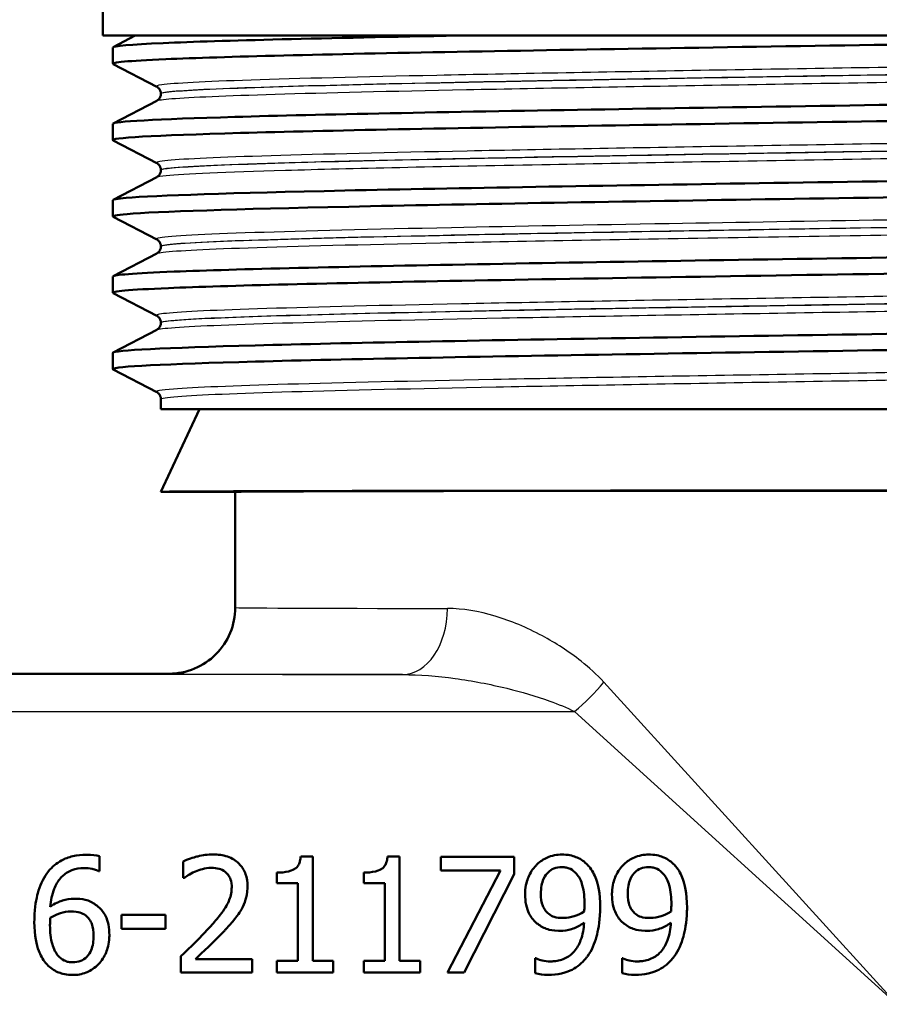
# Model space of a CAD drawing. Header units: millimetres. Extents: x 100 to 2000, y 93 to 2870.
# Tile 6 of 39: x 626 to 652, y 1473 to 1503. Entities that reach past the tile are written whole.
import ezdxf

# ---------------------------------------------------------------- set-up
doc = ezdxf.new("R2010")
doc.units = ezdxf.units.MM
doc.header["$LTSCALE"] = 10
doc.layers.add('Visible Edges(ISO)', color=7, linetype='Continuous', lineweight=50)
doc.layers.add('Visible Tangent Edges(ISO)', color=7, linetype='Continuous', lineweight=25)

msp = doc.modelspace()

# ---------------------------------------------------------------- linework, layer by layer
at = {"layer": 'Visible Edges(ISO)'}
for p, q in [((628.26, 1502.795), (628.26, 1505.898)), ((676.26, 1502.795), (628.26, 1502.795)), ((628.57, 1502.447), (629.239, 1502.795)), ((628.56, 1501.946), (628.56, 1502.436)), ((629.886, 1501.249), (628.57, 1501.935)), ((630.01, 1501.034), (630.01, 1501.039)), ((628.57, 1500.138), (629.886, 1500.823)), ((628.56, 1499.637), (628.56, 1500.127)), ((629.886, 1498.94), (628.57, 1499.626)), ((630.01, 1498.725), (630.01, 1498.73)), ((628.57, 1497.829), (629.886, 1498.514)), ((628.56, 1497.328), (628.56, 1497.818)), ((629.886, 1496.631), (628.57, 1497.317)), ((628.57, 1495.52), (629.886, 1496.205)), ((630.01, 1496.416), (630.01, 1496.421)), ((628.56, 1495.019), (628.56, 1495.509)), ((629.886, 1494.322), (628.57, 1495.008)), ((630.01, 1494.107), (630.01, 1494.112)), ((628.57, 1493.211), (629.886, 1493.896)), ((628.56, 1492.71), (628.56, 1493.2)), ((629.886, 1492.013), (628.57, 1492.699)), ((630.01, 1491.495), (630.01, 1491.803)), ((630.01, 1491.495), (674.51, 1491.495)), ((631.176, 1491.495), (630.01, 1488.995)), ((630.01, 1488.995), (632.26, 1488.995)), ((632.26, 1485.495), (632.26, 1488.995)), ((630.26, 1483.495), (622.796, 1483.495)), ((628.151, 1477.972), (628.151, 1477.521)), ((630.689, 1477.32), (630.689, 1477.819)), ((634.604, 1477.967), (634.24, 1477.967)), ((634.604, 1477.967), (634.604, 1474.813)), ((637.23, 1477.967), (636.867, 1477.967)), ((637.23, 1477.967), (637.23, 1474.813)), ((640.693, 1477.955), (638.472, 1477.955)), ((638.472, 1477.544), (638.472, 1477.955)), ((640.693, 1477.955), (640.693, 1477.431)), ((628.131, 1477.521), (628.151, 1477.521)), ((633.517, 1477.158), (633.517, 1477.479)), ((636.144, 1477.158), (636.144, 1477.479)), ((638.472, 1477.544), (640.279, 1477.544)), ((638.679, 1474.455), (640.279, 1477.544)), ((640.693, 1477.431), (639.178, 1474.455)), ((630.689, 1477.32), (630.715, 1477.32)), ((633.517, 1477.158), (634.153, 1477.158)), ((634.153, 1474.813), (634.153, 1477.158)), ((636.144, 1477.158), (636.779, 1477.158)), ((636.779, 1474.813), (636.779, 1477.158)), ((630.151, 1476.2), (628.826, 1476.2)), ((628.826, 1475.774), (628.826, 1476.2)), ((630.151, 1476.2), (630.151, 1475.774)), ((628.826, 1475.774), (630.151, 1475.774)), ((630.616, 1474.455), (630.616, 1474.952)), ((632.774, 1474.861), (631.055, 1474.861)), ((632.774, 1474.861), (632.774, 1474.455)), ((634.153, 1474.813), (633.517, 1474.813)), ((633.517, 1474.455), (633.517, 1474.813)), ((635.225, 1474.813), (634.604, 1474.813)), ((635.225, 1474.813), (635.225, 1474.455)), ((636.144, 1474.455), (636.144, 1474.813)), ((636.779, 1474.813), (636.144, 1474.813)), ((637.851, 1474.813), (637.23, 1474.813)), ((637.851, 1474.813), (637.851, 1474.455)), ((641.351, 1474.887), (641.328, 1474.887)), ((641.328, 1474.436), (641.328, 1474.887)), ((643.977, 1474.887), (643.955, 1474.887)), ((643.955, 1474.436), (643.955, 1474.887)), ((630.616, 1474.455), (632.774, 1474.455)), ((633.517, 1474.455), (635.225, 1474.455)), ((636.144, 1474.455), (637.851, 1474.455)), ((638.679, 1474.455), (639.178, 1474.455))]:
    msp.add_line(p, q, dxfattribs=at)
for major_axis, start_param, end_param in [((22.25, 0), 0.000814, 3.140779), ((20, 0), 0, 3.141593)]:
    msp.add_ellipse((652.26, 1488.995), major_axis=major_axis, ratio=0.001745, start_param=start_param, end_param=end_param, dxfattribs=at)
for points, knots in [([(628.577, 1501.935), (628.487, 1501.984), (629.02, 1502.032), (630.157, 1502.081), (631.886, 1502.156), (635.005, 1502.23), (638.971, 1502.304), (642.925, 1502.378), (647.703, 1502.452), (652.477, 1502.526), (657.255, 1502.6), (662.008, 1502.674), (665.913, 1502.748), (666.734, 1502.764), (667.518, 1502.78), (668.26, 1502.795)], [31.795909, 31.795909, 31.795909, 31.795909, 32.194948, 32.194948, 32.194948, 32.80125, 32.80125, 32.80125, 33.405662, 33.405662, 33.405662, 34.010412, 34.010412, 34.010412, 34.137582, 34.137582, 34.137582, 34.137582]), ([(628.568, 1502.436), (628.57, 1502.48), (629.079, 1502.524), (630.085, 1502.569), (631.805, 1502.644), (634.97, 1502.72), (639.01, 1502.795)], [31.8256868, 31.8256868, 31.8256868, 31.8256868, 32.1863989, 32.1863989, 32.1863989, 32.8032403, 32.8032403, 32.8032403, 32.8032403]), ([(628.56, 1500.127), (628.565, 1500.196), (629.854, 1500.265), (632.245, 1500.335), (634.806, 1500.409), (638.62, 1500.483), (643.024, 1500.557), (647.425, 1500.631), (652.397, 1500.705), (657.076, 1500.779), (661.752, 1500.853), (666.115, 1500.928), (669.411, 1501.002), (672.738, 1501.076), (674.96, 1501.151), (675.688, 1501.226), (675.904, 1501.248), (675.988, 1501.27), (675.943, 1501.292)], [25.542502, 25.542502, 25.542502, 25.542502, 26.107636, 26.107636, 26.107636, 26.713012, 26.713012, 26.713012, 27.317929, 27.317929, 27.317929, 27.922431, 27.922431, 27.922431, 28.532532, 28.532532, 28.532532, 28.713872, 28.713872, 28.713872, 28.713872]), ([(630.01, 1501.039), (630.01, 1501.07), (630.003, 1501.101), (629.984, 1501.152), (629.972, 1501.171), (629.948, 1501.202), (629.937, 1501.213), (629.918, 1501.229), (629.91, 1501.235), (629.896, 1501.244), (629.891, 1501.247), (629.886, 1501.249)], [9.76372662, 9.76372662, 9.76372662, 9.76372662, 9.77775498, 9.77775498, 9.79178334, 9.79178334, 9.80581171, 9.80581171, 9.81984007, 9.81984007, 9.83386843, 9.83386843, 9.83386843, 9.83386843]), ([(630.01, 1501.034), (630.01, 1501.002), (630.003, 1500.971), (629.984, 1500.921), (629.971, 1500.901), (629.948, 1500.871), (629.937, 1500.86), (629.918, 1500.843), (629.91, 1500.838), (629.896, 1500.829), (629.891, 1500.826), (629.886, 1500.823)], [44.94669228, 44.94669228, 44.94669228, 44.94669228, 44.96069899, 44.96069899, 44.9747057, 44.9747057, 44.98871241, 44.98871241, 45.00271912, 45.00271912, 45.01672583, 45.01672583, 45.01672583, 45.01672583]), ([(628.57, 1499.626), (628.57, 1499.626), (628.57, 1499.626), (628.569, 1499.626), (628.433, 1499.701), (629.795, 1499.775), (632.418, 1499.849), (635.039, 1499.924), (638.906, 1499.998), (643.345, 1500.072), (647.781, 1500.146), (652.769, 1500.221), (657.44, 1500.295), (662.108, 1500.369), (666.439, 1500.443), (669.682, 1500.517), (672.922, 1500.591), (675.061, 1500.666), (675.728, 1500.74), (675.882, 1500.757), (675.958, 1500.774), (675.956, 1500.791)], [25.512724, 25.512724, 25.512724, 25.512724, 25.51401, 25.51401, 25.51401, 26.121147, 26.121147, 26.121147, 26.72768, 26.72768, 26.72768, 27.333656, 27.333656, 27.333656, 27.939119, 27.939119, 27.939119, 28.544115, 28.544115, 28.544115, 28.684094, 28.684094, 28.684094, 28.684094]), ([(628.566, 1497.818), (628.563, 1497.841), (628.694, 1497.863), (628.96, 1497.886), (629.836, 1497.96), (632.174, 1498.034), (635.569, 1498.108), (638.963, 1498.182), (643.398, 1498.256), (648.105, 1498.33), (652.81, 1498.405), (657.765, 1498.479), (662.111, 1498.553), (666.456, 1498.627), (670.173, 1498.701), (672.619, 1498.775), (674.913, 1498.844), (676.078, 1498.914), (675.949, 1498.983)], [19.259316, 19.259316, 19.259316, 19.259316, 19.443393, 19.443393, 19.443393, 20.048757, 20.048757, 20.048757, 20.653886, 20.653886, 20.653886, 21.258792, 21.258792, 21.258792, 21.863485, 21.863485, 21.863485, 22.430687, 22.430687, 22.430687, 22.430687]), ([(630.01, 1498.73), (630.01, 1498.761), (630.003, 1498.792), (629.984, 1498.843), (629.972, 1498.862), (629.948, 1498.893), (629.937, 1498.904), (629.918, 1498.92), (629.91, 1498.926), (629.896, 1498.935), (629.891, 1498.938), (629.886, 1498.94)], [23.81355978, 23.81355978, 23.81355978, 23.81355978, 23.8275554, 23.8275554, 23.84155102, 23.84155102, 23.85554664, 23.85554664, 23.86954226, 23.86954226, 23.88353788, 23.88353788, 23.88353788, 23.88353788]), ([(630.01, 1498.725), (630.01, 1498.693), (630.003, 1498.662), (629.984, 1498.612), (629.971, 1498.592), (629.948, 1498.562), (629.937, 1498.551), (629.918, 1498.534), (629.91, 1498.529), (629.896, 1498.52), (629.891, 1498.517), (629.886, 1498.514)], [30.89712674, 30.89712674, 30.89712674, 30.89712674, 30.91111198, 30.91111198, 30.92509722, 30.92509722, 30.93908247, 30.93908247, 30.95306771, 30.95306771, 30.96705295, 30.96705295, 30.96705295, 30.96705295]), ([(628.577, 1497.317), (628.523, 1497.344), (628.659, 1497.371), (628.99, 1497.398), (629.897, 1497.472), (632.269, 1497.546), (635.692, 1497.62), (639.113, 1497.695), (643.57, 1497.769), (648.287, 1497.843), (653.002, 1497.917), (657.956, 1497.991), (662.289, 1498.065), (666.621, 1498.14), (670.313, 1498.214), (672.724, 1498.288), (674.831, 1498.353), (675.952, 1498.417), (675.958, 1498.482)], [19.229539, 19.229539, 19.229539, 19.229539, 19.450094, 19.450094, 19.450094, 20.056011, 20.056011, 20.056011, 20.661669, 20.661669, 20.661669, 21.267079, 21.267079, 21.267079, 21.872253, 21.872253, 21.872253, 22.400909, 22.400909, 22.400909, 22.400909]), ([(628.568, 1495.509), (628.572, 1495.558), (629.194, 1495.607), (630.414, 1495.655), (632.278, 1495.73), (635.525, 1495.804), (639.586, 1495.879), (643.644, 1495.953), (648.498, 1496.028), (653.296, 1496.102), (658.092, 1496.177), (662.812, 1496.251), (666.629, 1496.326), (670.445, 1496.4), (673.342, 1496.474), (674.815, 1496.549), (675.644, 1496.591), (676.02, 1496.633), (675.941, 1496.674)], [12.976131, 12.976131, 12.976131, 12.976131, 13.374356, 13.374356, 13.374356, 13.982692, 13.982692, 13.982692, 14.590678, 14.590678, 14.590678, 15.198327, 15.198327, 15.198327, 15.80565, 15.80565, 15.80565, 16.147501, 16.147501, 16.147501, 16.147501]), ([(630.01, 1496.421), (630.01, 1496.452), (630.003, 1496.483), (629.984, 1496.534), (629.972, 1496.554), (629.948, 1496.584), (629.937, 1496.595), (629.918, 1496.611), (629.91, 1496.617), (629.896, 1496.626), (629.891, 1496.629), (629.886, 1496.631)], [37.86315404, 37.86315404, 37.86315404, 37.86315404, 37.87713611, 37.87713611, 37.89111817, 37.89111817, 37.90510023, 37.90510023, 37.9190823, 37.9190823, 37.93306436, 37.93306436, 37.93306436, 37.93306436]), ([(628.577, 1495.008), (628.485, 1495.058), (629.046, 1495.108), (630.238, 1495.158), (632.002, 1495.232), (635.142, 1495.306), (639.115, 1495.38), (643.26, 1495.457), (648.293, 1495.534), (653.27, 1495.612), (658.092, 1495.686), (662.838, 1495.761), (666.669, 1495.836), (670.483, 1495.91), (673.374, 1495.985), (674.836, 1496.059), (675.579, 1496.097), (675.951, 1496.135), (675.951, 1496.173)], [12.946353, 12.946353, 12.946353, 12.946353, 13.354679, 13.354679, 13.354679, 13.958998, 13.958998, 13.958998, 14.589579, 14.589579, 14.589579, 15.200454, 15.200454, 15.200454, 15.808506, 15.808506, 15.808506, 16.117724, 16.117724, 16.117724, 16.117724]), ([(630.01, 1496.416), (630.01, 1496.384), (630.003, 1496.353), (629.984, 1496.303), (629.972, 1496.283), (629.948, 1496.253), (629.937, 1496.242), (629.918, 1496.225), (629.91, 1496.22), (629.896, 1496.211), (629.891, 1496.208), (629.886, 1496.205)], [16.84760917, 16.84760917, 16.84760917, 16.84760917, 16.86159244, 16.86159244, 16.8755757, 16.8755757, 16.88955896, 16.88955896, 16.90354222, 16.90354222, 16.91752548, 16.91752548, 16.91752548, 16.91752548]), ([(628.56, 1493.2), (628.56, 1493.201), (628.56, 1493.202), (628.56, 1493.203), (628.594, 1493.277), (630.118, 1493.351), (632.866, 1493.425), (635.614, 1493.499), (639.574, 1493.573), (644.06, 1493.647), (648.544, 1493.721), (653.534, 1493.796), (658.163, 1493.87), (662.791, 1493.944), (667.038, 1494.018), (670.168, 1494.092), (673.298, 1494.166), (675.297, 1494.24), (675.818, 1494.314), (675.938, 1494.331), (675.98, 1494.348), (675.945, 1494.365)], [6.692946, 6.692946, 6.692946, 6.692946, 6.70007, 6.70007, 6.70007, 7.305313, 7.305313, 7.305313, 7.910441, 7.910441, 7.910441, 8.515455, 8.515455, 8.515455, 9.120358, 9.120358, 9.120358, 9.725154, 9.725154, 9.725154, 9.864316, 9.864316, 9.864316, 9.864316]), ([(630.01, 1494.112), (630.01, 1494.143), (630.003, 1494.174), (629.984, 1494.225), (629.971, 1494.245), (629.948, 1494.275), (629.937, 1494.286), (629.918, 1494.302), (629.91, 1494.308), (629.896, 1494.317), (629.891, 1494.32), (629.886, 1494.322)], [51.91266829, 51.91266829, 51.91266829, 51.91266829, 51.92665638, 51.92665638, 51.94064446, 51.94064446, 51.95463255, 51.95463255, 51.96862064, 51.96862064, 51.98260872, 51.98260872, 51.98260872, 51.98260872]), ([(630.01, 1494.107), (630.01, 1494.075), (630.003, 1494.044), (629.984, 1493.994), (629.972, 1493.974), (629.948, 1493.944), (629.937, 1493.933), (629.918, 1493.916), (629.91, 1493.911), (629.896, 1493.902), (629.891, 1493.899), (629.886, 1493.896)], [2.79797849, 2.79797849, 2.79797849, 2.79797849, 2.81197932, 2.81197932, 2.82598014, 2.82598014, 2.83998097, 2.83998097, 2.85398179, 2.85398179, 2.86798262, 2.86798262, 2.86798262, 2.86798262]), ([(628.571, 1492.699), (628.562, 1492.703), (628.558, 1492.708), (628.56, 1492.712), (628.596, 1492.786), (630.122, 1492.861), (632.874, 1492.935), (635.625, 1493.009), (639.589, 1493.083), (644.077, 1493.157), (648.565, 1493.231), (653.557, 1493.306), (658.187, 1493.38), (662.815, 1493.454), (667.062, 1493.528), (670.188, 1493.602), (673.314, 1493.676), (675.308, 1493.75), (675.822, 1493.824), (675.914, 1493.838), (675.958, 1493.851), (675.957, 1493.864)], [6.663168, 6.663168, 6.663168, 6.663168, 6.700342, 6.700342, 6.700342, 7.30585, 7.30585, 7.30585, 7.911236, 7.911236, 7.911236, 8.516503, 8.516503, 8.516503, 9.121654, 9.121654, 9.121654, 9.72669, 9.72669, 9.72669, 9.834538, 9.834538, 9.834538, 9.834538]), ([(630.01, 1491.803), (630.01, 1491.834), (630.003, 1491.865), (629.984, 1491.916), (629.971, 1491.936), (629.948, 1491.966), (629.937, 1491.977), (629.918, 1491.993), (629.91, 1491.999), (629.896, 1492.008), (629.891, 1492.011), (629.886, 1492.013)], [65.96226373, 65.96226373, 65.96226373, 65.96226373, 65.97627724, 65.97627724, 65.99029076, 65.99029076, 66.00430427, 66.00430427, 66.01831779, 66.01831779, 66.0323313, 66.0323313, 66.0323313, 66.0323313]), ([(630.26, 1483.495), (630.522, 1483.495), (630.783, 1483.547), (631.267, 1483.748), (631.489, 1483.896), (631.859, 1484.266), (632.007, 1484.488), (632.208, 1484.972), (632.26, 1485.233), (632.26, 1485.495)], [0, 0, 0, 0, 0.25, 0.25, 0.5, 0.5, 0.75, 0.75, 1, 1, 1, 1]), ([(627.754, 1478.021), (627.619, 1478.021), (627.485, 1478.008), (627.214, 1477.944), (627.102, 1477.896), (626.856, 1477.762), (626.724, 1477.654), (626.599, 1477.498), (626.583, 1477.477), (626.568, 1477.456)], [-0.121859, -0.121859, -0.121859, -0.121859, -0.0923358, -0.0923358, -0.0606307, -0.0606307, -0.0079483, -0.0079483, 0, 0, 0, 0]), ([(628.151, 1477.972), (628.051, 1478.006), (627.925, 1478.019), (627.772, 1478.021), (627.763, 1478.021), (627.754, 1478.021)], [-0.04587407, -0.04587407, -0.04587407, -0.04587407, -0.00276383, -0.00276383, 0, 0, 0, 0]), ([(631.586, 1478.029), (631.43, 1478.029), (631.275, 1478.006), (631.069, 1477.954), (630.876, 1477.904), (630.714, 1477.831), (630.701, 1477.825), (630.689, 1477.819)], [-0.1883725, -0.1883725, -0.1883725, -0.1883725, -0.0537403, -0.0537403, -0.0040254, -0.0040254, 0, 0, 0, 0]), ([(632.629, 1477.068), (632.629, 1477.193), (632.613, 1477.318), (632.534, 1477.541), (632.478, 1477.635), (632.35, 1477.777), (632.264, 1477.858), (631.995, 1477.985), (631.848, 1478.016), (631.662, 1478.028), (631.624, 1478.029), (631.586, 1478.029)], [-0.2377181, -0.2377181, -0.2377181, -0.2377181, -0.1656904, -0.1656904, -0.1012929, -0.1012929, -0.0559314, -0.0559314, -0.0114437, -0.0114437, 0, 0, 0, 0]), ([(642.137, 1478.026), (642.063, 1478.026), (641.99, 1478.019), (641.83, 1477.986), (641.755, 1477.959), (641.585, 1477.888), (641.48, 1477.821), (641.377, 1477.722), (641.365, 1477.71), (641.354, 1477.697)], [-0.07458994, -0.07458994, -0.07458994, -0.07458994, -0.06057183, -0.06057183, -0.04330167, -0.04330167, -0.00516684, -0.00516684, 0, 0, 0, 0]), ([(642.914, 1477.711), (642.824, 1477.807), (642.718, 1477.882), (642.508, 1477.975), (642.377, 1478.018), (642.175, 1478.026), (642.156, 1478.026), (642.137, 1478.026)], [-0.1354117, -0.1354117, -0.1354117, -0.1354117, -0.0606341, -0.0606341, -0.0057084, -0.0057084, 0, 0, 0, 0]), ([(644.763, 1478.026), (644.69, 1478.026), (644.617, 1478.019), (644.456, 1477.986), (644.381, 1477.959), (644.212, 1477.888), (644.106, 1477.821), (644.004, 1477.722), (643.992, 1477.71), (643.98, 1477.697)], [-0.07458994, -0.07458994, -0.07458994, -0.07458994, -0.06057183, -0.06057183, -0.04330167, -0.04330167, -0.00516684, -0.00516684, 0, 0, 0, 0]), ([(645.54, 1477.711), (645.45, 1477.807), (645.344, 1477.882), (645.134, 1477.975), (645.003, 1478.018), (644.801, 1478.026), (644.782, 1478.026), (644.763, 1478.026)], [-0.1354117, -0.1354117, -0.1354117, -0.1354117, -0.0606341, -0.0606341, -0.0057084, -0.0057084, 0, 0, 0, 0]), ([(634.24, 1477.967), (634.237, 1477.921), (634.23, 1477.874), (634.208, 1477.791), (634.194, 1477.753), (634.154, 1477.678), (634.128, 1477.644), (634.074, 1477.597), (634.033, 1477.566), (633.851, 1477.501), (633.726, 1477.485), (633.573, 1477.479), (633.545, 1477.479), (633.517, 1477.479)], [-0.2186096, -0.2186096, -0.2186096, -0.2186096, -0.1672954, -0.1672954, -0.1230376, -0.1230376, -0.0742428, -0.0742428, -0.0457669, -0.0457669, -0.0083915, -0.0083915, 0, 0, 0, 0]), ([(636.867, 1477.967), (636.863, 1477.921), (636.856, 1477.874), (636.834, 1477.791), (636.821, 1477.753), (636.781, 1477.678), (636.754, 1477.644), (636.701, 1477.597), (636.659, 1477.566), (636.477, 1477.501), (636.352, 1477.485), (636.2, 1477.479), (636.172, 1477.479), (636.144, 1477.479)], [-0.2186096, -0.2186096, -0.2186096, -0.2186096, -0.1672954, -0.1672954, -0.1230376, -0.1230376, -0.0742428, -0.0742428, -0.0457669, -0.0457669, -0.0083915, -0.0083915, 0, 0, 0, 0]), ([(643.294, 1476.415), (643.294, 1476.878), (643.224, 1477.132), (643.119, 1477.418), (643.05, 1477.55), (642.943, 1477.68), (642.929, 1477.696), (642.914, 1477.711)], [-0.09943076, -0.09943076, -0.09943076, -0.09943076, -0.05116781, -0.05116781, -0.00649365, -0.00649365, 0, 0, 0, 0]), ([(645.92, 1476.415), (645.92, 1476.878), (645.85, 1477.132), (645.745, 1477.418), (645.677, 1477.55), (645.569, 1477.68), (645.555, 1477.696), (645.54, 1477.711)], [-0.09943076, -0.09943076, -0.09943076, -0.09943076, -0.05116781, -0.05116781, -0.00649365, -0.00649365, 0, 0, 0, 0]), ([(626.568, 1477.456), (626.439, 1477.276), (626.35, 1477.075), (626.244, 1476.69), (626.195, 1476.444), (626.186, 1476.066), (626.185, 1476.029), (626.185, 1475.993)], [-0.2433538, -0.2433538, -0.2433538, -0.2433538, -0.1144129, -0.1144129, -0.0110884, -0.0110884, 0, 0, 0, 0]), ([(626.668, 1476.446), (626.684, 1476.629), (626.718, 1476.817), (626.832, 1477.105), (626.894, 1477.215), (627.036, 1477.377), (627.121, 1477.455), (627.348, 1477.57), (627.466, 1477.6), (627.623, 1477.614), (627.657, 1477.615), (627.691, 1477.615)], [-0.2261375, -0.2261375, -0.2261375, -0.2261375, -0.1438573, -0.1438573, -0.0868242, -0.0868242, -0.0473111, -0.0473111, -0.0102738, -0.0102738, 0, 0, 0, 0]), ([(627.691, 1477.615), (627.773, 1477.615), (627.853, 1477.607), (627.959, 1477.582), (628.047, 1477.561), (628.12, 1477.527), (628.126, 1477.524), (628.131, 1477.521)], [-0.09030072, -0.09030072, -0.09030072, -0.09030072, -0.02435862, -0.02435862, -0.00184309, -0.00184309, 0, 0, 0, 0]), ([(630.715, 1477.32), (630.757, 1477.35), (630.887, 1477.442), (631.039, 1477.506), (631.047, 1477.51), (631.055, 1477.513)], [-0.04971052, -0.04971052, -0.04971052, -0.04971052, -0.00258172, -0.00258172, 0, 0, 0, 0]), ([(631.055, 1477.513), (631.189, 1477.569), (631.35, 1477.618), (631.532, 1477.623), (631.542, 1477.624), (631.552, 1477.624)], [-0.05456859, -0.05456859, -0.05456859, -0.05456859, -0.00300597, -0.00300597, 0, 0, 0, 0]), ([(631.552, 1477.624), (631.626, 1477.624), (631.7, 1477.615), (631.828, 1477.577), (631.895, 1477.549), (631.967, 1477.493), (631.973, 1477.487), (631.98, 1477.482)], [-0.05893987, -0.05893987, -0.05893987, -0.05893987, -0.02753921, -0.02753921, -0.00263272, -0.00263272, 0, 0, 0, 0]), ([(631.98, 1477.482), (632.006, 1477.459), (632.029, 1477.434), (632.07, 1477.377), (632.088, 1477.346), (632.123, 1477.267), (632.148, 1477.192), (632.153, 1477.066), (632.153, 1477.054), (632.153, 1477.042)], [-0.08621641, -0.08621641, -0.08621641, -0.08621641, -0.06288829, -0.06288829, -0.03848556, -0.03848556, -0.00356937, -0.00356937, 0, 0, 0, 0]), ([(641.354, 1477.697), (641.255, 1477.592), (641.179, 1477.471), (641.085, 1477.245), (641.035, 1477.096), (641.025, 1476.861), (641.025, 1476.84), (641.025, 1476.818)], [-0.1632949, -0.1632949, -0.1632949, -0.1632949, -0.0714031, -0.0714031, -0.0065556, -0.0065556, 0, 0, 0, 0]), ([(641.501, 1476.838), (641.501, 1476.921), (641.507, 1477.005), (641.535, 1477.157), (641.554, 1477.226), (641.626, 1477.386), (641.678, 1477.447), (641.77, 1477.535), (641.828, 1477.574), (641.97, 1477.631), (642.051, 1477.643), (642.134, 1477.643)], [-0.08923958, -0.08923958, -0.08923958, -0.08923958, -0.07542981, -0.07542981, -0.06353858, -0.06353858, -0.04606333, -0.04606333, -0.02474481, -0.02474481, 0, 0, 0, 0]), ([(642.134, 1477.643), (642.18, 1477.643), (642.225, 1477.639), (642.304, 1477.622), (642.35, 1477.61), (642.463, 1477.554), (642.523, 1477.501), (642.574, 1477.445)], [-0.05785266, -0.05785266, -0.05785266, -0.05785266, -0.03806261, -0.03806261, -0.02296142, -0.02296142, 0, 0, 0, 0]), ([(642.574, 1477.445), (642.615, 1477.401), (642.649, 1477.351), (642.718, 1477.22), (642.742, 1477.142), (642.807, 1476.921), (642.82, 1476.706), (642.82, 1476.52)], [-0.07952788, -0.07952788, -0.07952788, -0.07952788, -0.07014576, -0.07014576, -0.05643444, -0.05643444, 0, 0, 0, 0]), ([(643.98, 1477.697), (643.881, 1477.592), (643.806, 1477.471), (643.711, 1477.245), (643.661, 1477.096), (643.652, 1476.861), (643.651, 1476.84), (643.651, 1476.818)], [-0.1632949, -0.1632949, -0.1632949, -0.1632949, -0.0714031, -0.0714031, -0.0065556, -0.0065556, 0, 0, 0, 0]), ([(644.128, 1476.838), (644.128, 1476.921), (644.134, 1477.005), (644.161, 1477.157), (644.181, 1477.226), (644.253, 1477.386), (644.304, 1477.447), (644.397, 1477.535), (644.455, 1477.574), (644.597, 1477.631), (644.678, 1477.643), (644.76, 1477.643)], [-0.08923958, -0.08923958, -0.08923958, -0.08923958, -0.07542981, -0.07542981, -0.06353858, -0.06353858, -0.04606333, -0.04606333, -0.02474481, -0.02474481, 0, 0, 0, 0]), ([(644.76, 1477.643), (644.806, 1477.643), (644.852, 1477.639), (644.931, 1477.622), (644.976, 1477.61), (645.089, 1477.554), (645.149, 1477.501), (645.2, 1477.445)], [-0.05785266, -0.05785266, -0.05785266, -0.05785266, -0.03806261, -0.03806261, -0.02296142, -0.02296142, 0, 0, 0, 0]), ([(645.2, 1477.445), (645.242, 1477.401), (645.276, 1477.351), (645.344, 1477.22), (645.369, 1477.142), (645.433, 1476.921), (645.447, 1476.706), (645.447, 1476.52)], [-0.07952788, -0.07952788, -0.07952788, -0.07952788, -0.07014576, -0.07014576, -0.05643444, -0.05643444, 0, 0, 0, 0]), ([(632.153, 1477.042), (632.153, 1476.909), (632.128, 1476.78), (632.038, 1476.544), (631.973, 1476.424), (631.756, 1476.133), (631.653, 1476.011), (631.524, 1475.864), (631.492, 1475.829), (631.461, 1475.794)], [-0.1961236, -0.1961236, -0.1961236, -0.1961236, -0.12344, -0.12344, -0.0590313, -0.0590313, -0.0140954, -0.0140954, 0, 0, 0, 0]), ([(632.448, 1476.367), (632.503, 1476.462), (632.544, 1476.562), (632.595, 1476.734), (632.624, 1476.849), (632.629, 1477.035), (632.629, 1477.051), (632.629, 1477.068)], [-0.136848, -0.136848, -0.136848, -0.136848, -0.0565604, -0.0565604, -0.0050353, -0.0050353, 0, 0, 0, 0]), ([(641.025, 1476.818), (641.025, 1476.714), (641.033, 1476.608), (641.076, 1476.396), (641.108, 1476.313), (641.195, 1476.137), (641.268, 1476.042), (641.375, 1475.948), (641.39, 1475.936), (641.405, 1475.925)], [-0.08551527, -0.08551527, -0.08551527, -0.08551527, -0.06485648, -0.06485648, -0.04270782, -0.04270782, -0.00575333, -0.00575333, 0, 0, 0, 0]), ([(641.74, 1476.228), (641.699, 1476.261), (641.663, 1476.299), (641.597, 1476.388), (641.574, 1476.434), (641.516, 1476.581), (641.501, 1476.709), (641.501, 1476.838)], [-0.06633894, -0.06633894, -0.06633894, -0.06633894, -0.05353257, -0.05353257, -0.03907186, -0.03907186, 0, 0, 0, 0]), ([(643.651, 1476.818), (643.651, 1476.714), (643.66, 1476.608), (643.703, 1476.396), (643.735, 1476.313), (643.822, 1476.137), (643.895, 1476.042), (644.001, 1475.948), (644.016, 1475.936), (644.031, 1475.925)], [-0.08551527, -0.08551527, -0.08551527, -0.08551527, -0.06485648, -0.06485648, -0.04270782, -0.04270782, -0.00575333, -0.00575333, 0, 0, 0, 0]), ([(644.366, 1476.228), (644.326, 1476.261), (644.289, 1476.299), (644.223, 1476.388), (644.2, 1476.434), (644.142, 1476.581), (644.128, 1476.709), (644.128, 1476.838)], [-0.06633894, -0.06633894, -0.06633894, -0.06633894, -0.05353257, -0.05353257, -0.03907186, -0.03907186, 0, 0, 0, 0]), ([(627.396, 1476.69), (627.272, 1476.69), (627.15, 1476.674), (626.987, 1476.619), (626.865, 1476.576), (626.695, 1476.465), (626.681, 1476.456), (626.668, 1476.446)], [-0.2072105, -0.2072105, -0.2072105, -0.2072105, -0.0613304, -0.0613304, -0.0049362, -0.0049362, 0, 0, 0, 0]), ([(628.074, 1476.483), (627.984, 1476.551), (627.881, 1476.611), (627.717, 1476.661), (627.613, 1476.686), (627.429, 1476.69), (627.413, 1476.69), (627.396, 1476.69)], [-0.1537255, -0.1537255, -0.1537255, -0.1537255, -0.0551129, -0.0551129, -0.004878, -0.004878, 0, 0, 0, 0]), ([(642.82, 1476.52), (642.82, 1476.453), (642.819, 1476.418), (642.816, 1476.363), (642.814, 1476.327), (642.812, 1476.299)], [-0.01684395, -0.01684395, -0.01684395, -0.01684395, -0.00857265, -0.00857265, 0, 0, 0, 0]), ([(645.447, 1476.52), (645.447, 1476.453), (645.445, 1476.418), (645.442, 1476.363), (645.441, 1476.327), (645.438, 1476.299)], [-0.01684395, -0.01684395, -0.01684395, -0.01684395, -0.00857265, -0.00857265, 0, 0, 0, 0]), ([(626.668, 1476.109), (626.799, 1476.191), (626.905, 1476.231), (627.076, 1476.285), (627.183, 1476.302), (627.292, 1476.302)], [-0.05393251, -0.05393251, -0.05393251, -0.05393251, -0.0327003, -0.0327003, 0, 0, 0, 0]), ([(627.292, 1476.302), (627.404, 1476.302), (627.503, 1476.287), (627.629, 1476.251), (627.687, 1476.221), (627.74, 1476.18)], [-0.03928397, -0.03928397, -0.03928397, -0.03928397, -0.02010422, -0.02010422, 0, 0, 0, 0]), ([(628.454, 1475.59), (628.454, 1475.696), (628.446, 1475.803), (628.405, 1475.999), (628.376, 1476.09), (628.28, 1476.28), (628.209, 1476.37), (628.105, 1476.46), (628.09, 1476.472), (628.074, 1476.483)], [-0.1020359, -0.1020359, -0.1020359, -0.1020359, -0.0698908, -0.0698908, -0.0413741, -0.0413741, -0.0058411, -0.0058411, 0, 0, 0, 0]), ([(631.98, 1475.769), (632.287, 1476.095), (632.406, 1476.295), (632.434, 1476.342), (632.441, 1476.355), (632.448, 1476.367)], [-0.0164072, -0.0164072, -0.0164072, -0.0164072, -0.00431766, -0.00431766, 0, 0, 0, 0]), ([(642.185, 1476.106), (642.073, 1476.106), (641.974, 1476.119), (641.845, 1476.158), (641.789, 1476.188), (641.74, 1476.228)], [-0.04041363, -0.04041363, -0.04041363, -0.04041363, -0.01928845, -0.01928845, 0, 0, 0, 0]), ([(642.812, 1476.299), (642.7, 1476.224), (642.586, 1476.182), (642.404, 1476.127), (642.294, 1476.106), (642.185, 1476.106)], [-0.05706599, -0.05706599, -0.05706599, -0.05706599, -0.03277653, -0.03277653, 0, 0, 0, 0]), ([(642.908, 1474.946), (643.039, 1475.124), (643.126, 1475.333), (643.227, 1475.706), (643.283, 1475.962), (643.293, 1476.345), (643.294, 1476.38), (643.294, 1476.415)], [-0.2566702, -0.2566702, -0.2566702, -0.2566702, -0.1161737, -0.1161737, -0.0105906, -0.0105906, 0, 0, 0, 0]), ([(644.811, 1476.106), (644.699, 1476.106), (644.6, 1476.119), (644.471, 1476.158), (644.416, 1476.188), (644.366, 1476.228)], [-0.04041363, -0.04041363, -0.04041363, -0.04041363, -0.01928845, -0.01928845, 0, 0, 0, 0]), ([(645.438, 1476.299), (645.326, 1476.224), (645.212, 1476.182), (645.03, 1476.127), (644.921, 1476.106), (644.811, 1476.106)], [-0.05706599, -0.05706599, -0.05706599, -0.05706599, -0.03277653, -0.03277653, 0, 0, 0, 0]), ([(645.535, 1474.946), (645.666, 1475.124), (645.752, 1475.333), (645.854, 1475.706), (645.909, 1475.962), (645.92, 1476.345), (645.92, 1476.38), (645.92, 1476.415)], [-0.2566702, -0.2566702, -0.2566702, -0.2566702, -0.1161737, -0.1161737, -0.0105906, -0.0105906, 0, 0, 0, 0]), ([(626.185, 1475.993), (626.185, 1475.553), (626.254, 1475.288), (626.37, 1474.983), (626.437, 1474.856), (626.542, 1474.731), (626.556, 1474.715), (626.571, 1474.699)], [-0.1046141, -0.1046141, -0.1046141, -0.1046141, -0.0489088, -0.0489088, -0.0065158, -0.0065158, 0, 0, 0, 0]), ([(626.659, 1475.888), (626.659, 1475.957), (626.661, 1475.999), (626.664, 1476.043), (626.666, 1476.076), (626.668, 1476.109)], [-0.01331462, -0.01331462, -0.01331462, -0.01331462, -0.01002211, -0.01002211, 0, 0, 0, 0]), ([(627.74, 1476.18), (627.78, 1476.147), (627.816, 1476.109), (627.884, 1476.016), (627.907, 1475.969), (627.965, 1475.82), (627.978, 1475.69), (627.978, 1475.57)], [-0.05818832, -0.05818832, -0.05818832, -0.05818832, -0.04816259, -0.04816259, -0.0362238, -0.0362238, 0, 0, 0, 0]), ([(641.405, 1475.925), (641.496, 1475.856), (641.597, 1475.798), (641.759, 1475.75), (641.868, 1475.723), (642.049, 1475.718), (642.064, 1475.718), (642.08, 1475.718)], [-0.1597801, -0.1597801, -0.1597801, -0.1597801, -0.0542742, -0.0542742, -0.0046611, -0.0046611, 0, 0, 0, 0]), ([(642.809, 1475.961), (642.797, 1475.783), (642.767, 1475.6), (642.658, 1475.31), (642.596, 1475.196), (642.456, 1475.034), (642.375, 1474.957), (642.145, 1474.839), (642.023, 1474.808), (641.861, 1474.794), (641.824, 1474.793), (641.788, 1474.793)], [-0.2370826, -0.2370826, -0.2370826, -0.2370826, -0.1509753, -0.1509753, -0.0886516, -0.0886516, -0.0488112, -0.0488112, -0.0109792, -0.0109792, 0, 0, 0, 0]), ([(642.08, 1475.718), (642.199, 1475.718), (642.317, 1475.733), (642.547, 1475.806), (642.66, 1475.865), (642.779, 1475.941), (642.794, 1475.951), (642.809, 1475.961)], [-0.07829416, -0.07829416, -0.07829416, -0.07829416, -0.04236211, -0.04236211, -0.00545727, -0.00545727, 0, 0, 0, 0]), ([(644.031, 1475.925), (644.123, 1475.856), (644.224, 1475.798), (644.385, 1475.75), (644.495, 1475.723), (644.675, 1475.718), (644.691, 1475.718), (644.706, 1475.718)], [-0.1597801, -0.1597801, -0.1597801, -0.1597801, -0.0542742, -0.0542742, -0.0046611, -0.0046611, 0, 0, 0, 0]), ([(645.435, 1475.961), (645.424, 1475.783), (645.393, 1475.6), (645.285, 1475.31), (645.222, 1475.196), (645.083, 1475.034), (645.002, 1474.957), (644.771, 1474.839), (644.65, 1474.808), (644.488, 1474.794), (644.451, 1474.793), (644.414, 1474.793)], [-0.2370826, -0.2370826, -0.2370826, -0.2370826, -0.1509753, -0.1509753, -0.0886516, -0.0886516, -0.0488112, -0.0488112, -0.0109792, -0.0109792, 0, 0, 0, 0]), ([(644.706, 1475.718), (644.826, 1475.718), (644.944, 1475.733), (645.174, 1475.806), (645.287, 1475.865), (645.405, 1475.941), (645.42, 1475.951), (645.435, 1475.961)], [-0.07829416, -0.07829416, -0.07829416, -0.07829416, -0.04236211, -0.04236211, -0.00545727, -0.00545727, 0, 0, 0, 0]), ([(626.909, 1474.963), (626.869, 1475.005), (626.837, 1475.055), (626.771, 1475.181), (626.744, 1475.259), (626.675, 1475.475), (626.659, 1475.689), (626.659, 1475.888)], [-0.08527946, -0.08527946, -0.08527946, -0.08527946, -0.07503755, -0.07503755, -0.06001988, -0.06001988, 0, 0, 0, 0]), ([(631.461, 1475.794), (631.325, 1475.645), (631.1, 1475.408), (630.653, 1474.987), (630.635, 1474.969), (630.616, 1474.952)], [-0.1842861, -0.1842861, -0.1842861, -0.1842861, -0.0077832, -0.0077832, 0, 0, 0, 0]), ([(631.055, 1474.861), (631.252, 1475.044), (631.638, 1475.402), (631.944, 1475.729), (631.962, 1475.749), (631.98, 1475.769)], [-0.1346697, -0.1346697, -0.1346697, -0.1346697, -0.0080826, -0.0080826, 0, 0, 0, 0]), ([(627.978, 1475.57), (627.978, 1475.414), (627.958, 1475.26), (627.875, 1475.063), (627.835, 1474.993), (627.716, 1474.877), (627.657, 1474.837), (627.512, 1474.778), (627.429, 1474.765), (627.345, 1474.765)], [-0.130915, -0.130915, -0.130915, -0.130915, -0.0750265, -0.0750265, -0.0469881, -0.0469881, -0.0251507, -0.0251507, 0, 0, 0, 0]), ([(628.125, 1474.711), (628.225, 1474.812), (628.299, 1474.933), (628.395, 1475.163), (628.444, 1475.314), (628.454, 1475.546), (628.454, 1475.568), (628.454, 1475.59)], [-0.154702, -0.154702, -0.154702, -0.154702, -0.0700565, -0.0700565, -0.0065588, -0.0065588, 0, 0, 0, 0]), ([(627.345, 1474.765), (627.301, 1474.765), (627.256, 1474.769), (627.181, 1474.785), (627.135, 1474.798), (627.02, 1474.854), (626.96, 1474.906), (626.909, 1474.963)], [-0.05922204, -0.05922204, -0.05922204, -0.05922204, -0.03836278, -0.03836278, -0.02303954, -0.02303954, 0, 0, 0, 0]), ([(641.788, 1474.793), (641.704, 1474.793), (641.621, 1474.803), (641.499, 1474.831), (641.422, 1474.851), (641.361, 1474.881), (641.356, 1474.884), (641.351, 1474.887)], [-0.05848431, -0.05848431, -0.05848431, -0.05848431, -0.02044611, -0.02044611, -0.00176082, -0.00176082, 0, 0, 0, 0]), ([(641.725, 1474.387), (641.858, 1474.387), (641.992, 1474.398), (642.277, 1474.46), (642.382, 1474.508), (642.606, 1474.627), (642.743, 1474.742), (642.875, 1474.902), (642.892, 1474.924), (642.908, 1474.946)], [-0.1028327, -0.1028327, -0.1028327, -0.1028327, -0.0845661, -0.0845661, -0.0625615, -0.0625615, -0.0082335, -0.0082335, 0, 0, 0, 0]), ([(644.414, 1474.793), (644.33, 1474.793), (644.248, 1474.803), (644.126, 1474.831), (644.049, 1474.851), (643.988, 1474.881), (643.983, 1474.884), (643.977, 1474.887)], [-0.05848431, -0.05848431, -0.05848431, -0.05848431, -0.02044611, -0.02044611, -0.00176082, -0.00176082, 0, 0, 0, 0]), ([(644.352, 1474.387), (644.484, 1474.387), (644.618, 1474.398), (644.904, 1474.46), (645.008, 1474.508), (645.233, 1474.627), (645.369, 1474.742), (645.501, 1474.902), (645.518, 1474.924), (645.535, 1474.946)], [-0.1028327, -0.1028327, -0.1028327, -0.1028327, -0.0845661, -0.0845661, -0.0625615, -0.0625615, -0.0082335, -0.0082335, 0, 0, 0, 0]), ([(626.571, 1474.699), (626.616, 1474.651), (626.666, 1474.606), (626.773, 1474.53), (626.829, 1474.497), (626.975, 1474.433), (627.104, 1474.391), (627.304, 1474.382), (627.324, 1474.382), (627.343, 1474.382)], [-0.136487, -0.136487, -0.136487, -0.136487, -0.0979882, -0.0979882, -0.0601742, -0.0601742, -0.0057176, -0.0057176, 0, 0, 0, 0]), ([(627.343, 1474.382), (627.482, 1474.382), (627.619, 1474.404), (627.849, 1474.495), (627.968, 1474.56), (628.1, 1474.685), (628.113, 1474.698), (628.125, 1474.711)], [-0.1186576, -0.1186576, -0.1186576, -0.1186576, -0.0545849, -0.0545849, -0.0054735, -0.0054735, 0, 0, 0, 0]), ([(641.328, 1474.436), (641.447, 1474.399), (641.584, 1474.389), (641.71, 1474.387), (641.718, 1474.387), (641.725, 1474.387)], [-0.03772107, -0.03772107, -0.03772107, -0.03772107, -0.00231628, -0.00231628, 0, 0, 0, 0]), ([(643.955, 1474.436), (644.073, 1474.399), (644.211, 1474.389), (644.336, 1474.387), (644.344, 1474.387), (644.352, 1474.387)], [-0.03772107, -0.03772107, -0.03772107, -0.03772107, -0.00231628, -0.00231628, 0, 0, 0, 0])]:
    msp.add_open_spline(points, degree=3, knots=knots, dxfattribs=at)
at = {"layer": 'Visible Tangent Edges(ISO)'}
for p, q in [((637.316, 1483.467), (622.788, 1483.467)), ((643.402, 1483.239), (652.26, 1473.495)), ((622.788, 1482.353), (642.516, 1482.353)), ((652.26, 1473.495), (642.516, 1482.353))]:
    msp.add_line(p, q, dxfattribs=at)
for centre, major_axis, ratio, start_param, end_param in [((652.26, 1485.495), (-20, 0), 0.00192, 0, 0.824022), ((637.316, 1485.467), (-0.003, -2), 0.679275, 0.002378, 1.571894), ((652.26, 1483.495), (22, 0), 0.001745, 3.141751, 3.965615), ((642.516, 1483.239), (-1.414, -1.414), 0.32975, 1.252275, 1.889318)]:
    msp.add_ellipse(centre, major_axis=major_axis, ratio=ratio, start_param=start_param, end_param=end_param, dxfattribs=at)
for points, knots in [([(674.631, 1502.404), (674.568, 1502.372), (674.251, 1502.339), (672.848, 1502.26), (671.455, 1502.212), (667.793, 1502.117), (665.508, 1502.069), (660.411, 1501.974), (657.577, 1501.926), (651.809, 1501.83), (648.85, 1501.783), (643.275, 1501.687), (640.633, 1501.639), (636.085, 1501.544), (634.158, 1501.496), (631.318, 1501.401), (630.394, 1501.353), (629.902, 1501.287), (629.851, 1501.268), (629.889, 1501.249)], [2.808931, 2.808931, 2.808931, 2.808931, 3.39363, 3.39363, 4.264554, 4.264554, 5.13546, 5.13546, 6.006326, 6.006326, 6.87717, 6.87717, 7.748053, 7.748053, 8.619018, 8.619018, 9.490025, 9.490025, 9.833868, 9.833868, 9.833868, 9.833868]), ([(630.011, 1501.039), (630.01, 1501.054), (630.065, 1501.069), (630.526, 1501.131), (631.446, 1501.179), (634.269, 1501.275), (636.185, 1501.323), (640.706, 1501.418), (643.332, 1501.466), (648.874, 1501.561), (651.816, 1501.609), (657.548, 1501.704), (660.366, 1501.752), (665.431, 1501.847), (667.702, 1501.895), (671.341, 1501.99), (672.726, 1502.038), (674.187, 1502.122), (674.506, 1502.158), (674.509, 1502.193)], [-9.763727, -9.763727, -9.763727, -9.763727, -9.490025, -9.490025, -8.619018, -8.619018, -7.748053, -7.748053, -6.87717, -6.87717, -6.006326, -6.006326, -5.13546, -5.13546, -4.264554, -4.264554, -3.39363, -3.39363, -2.738673, -2.738673, -2.738673, -2.738673]), ([(674.508, 1502.188), (674.507, 1502.16), (674.309, 1502.131), (673.264, 1502.056), (672.066, 1502.009), (668.76, 1501.914), (666.633, 1501.867), (661.744, 1501.771), (658.954, 1501.722), (653.158, 1501.625), (650.124, 1501.576), (644.41, 1501.479), (641.691, 1501.431), (637.062, 1501.337), (635.093, 1501.291), (632.095, 1501.199), (631.035, 1501.154), (630.166, 1501.084), (630.01, 1501.059), (630.011, 1501.033)], [-51.971543, -51.971543, -51.971543, -51.971543, -51.455298, -51.455298, -50.59495, -50.59495, -49.727939, -49.727939, -48.845319, -48.845319, -47.951408, -47.951408, -47.07293, -47.07293, -46.231883, -46.231883, -45.406739, -45.406739, -44.946692, -44.946692, -44.946692, -44.946692]), ([(629.887, 1500.823), (629.927, 1500.845), (630.081, 1500.866), (630.908, 1500.932), (631.975, 1500.978), (634.991, 1501.069), (636.973, 1501.115), (641.63, 1501.209), (644.366, 1501.257), (650.115, 1501.354), (653.167, 1501.403), (658.998, 1501.501), (661.804, 1501.549), (666.722, 1501.645), (668.862, 1501.692), (672.187, 1501.787), (673.392, 1501.834), (674.496, 1501.913), (674.692, 1501.946), (674.632, 1501.978)], [45.016726, 45.016726, 45.016726, 45.016726, 45.406739, 45.406739, 46.231883, 46.231883, 47.07293, 47.07293, 47.951408, 47.951408, 48.845319, 48.845319, 49.727939, 49.727939, 50.59495, 50.59495, 51.455298, 51.455298, 52.041666, 52.041666, 52.041666, 52.041666]), ([(674.631, 1500.095), (674.581, 1500.069), (674.368, 1500.043), (673.302, 1499.97), (672.048, 1499.922), (668.626, 1499.827), (666.441, 1499.779), (661.486, 1499.684), (658.694, 1499.636), (652.953, 1499.54), (649.978, 1499.492), (644.329, 1499.397), (641.627, 1499.349), (636.918, 1499.254), (634.887, 1499.207), (631.799, 1499.112), (630.73, 1499.064), (629.95, 1498.991), (629.839, 1498.966), (629.889, 1498.94)], [16.858731, 16.858731, 16.858731, 16.858731, 17.327209, 17.327209, 18.197467, 18.197467, 19.069268, 19.069268, 19.942351, 19.942351, 20.814852, 20.814852, 21.684386, 21.684386, 22.550712, 22.550712, 23.417755, 23.417755, 23.883538, 23.883538, 23.883538, 23.883538]), ([(630.012, 1498.73), (630.011, 1498.752), (630.125, 1498.773), (630.86, 1498.842), (631.924, 1498.89), (634.994, 1498.985), (637.013, 1499.032), (641.694, 1499.127), (644.38, 1499.175), (649.996, 1499.27), (652.953, 1499.318), (658.658, 1499.414), (661.434, 1499.462), (666.358, 1499.557), (668.53, 1499.605), (671.931, 1499.7), (673.177, 1499.748), (674.291, 1499.825), (674.506, 1499.855), (674.508, 1499.884)], [-23.81356, -23.81356, -23.81356, -23.81356, -23.417755, -23.417755, -22.550712, -22.550712, -21.684386, -21.684386, -20.814852, -20.814852, -19.942351, -19.942351, -19.069268, -19.069268, -18.197467, -18.197467, -17.327209, -17.327209, -16.788683, -16.788683, -16.788683, -16.788683]), ([(674.509, 1499.879), (674.508, 1499.832), (673.957, 1499.785), (671.639, 1499.683), (669.71, 1499.628), (664.967, 1499.522), (662.259, 1499.472), (656.436, 1499.37), (653.378, 1499.32), (647.282, 1499.219), (644.288, 1499.169), (638.516, 1499.06), (635.852, 1499.002), (632.071, 1498.892), (630.832, 1498.838), (630.111, 1498.765), (630.011, 1498.745), (630.011, 1498.725)], [-37.921893, -37.921893, -37.921893, -37.921893, -37.061757, -37.061757, -36.063766, -36.063766, -35.131943, -35.131943, -34.217923, -34.217923, -33.291692, -33.291692, -32.237615, -32.237615, -31.263362, -31.263362, -30.897127, -30.897127, -30.897127, -30.897127]), ([(629.888, 1498.514), (629.919, 1498.531), (630.015, 1498.547), (630.704, 1498.616), (631.95, 1498.67), (635.755, 1498.781), (638.436, 1498.838), (644.244, 1498.947), (647.255, 1498.998), (653.388, 1499.099), (656.465, 1499.148), (662.323, 1499.25), (665.047, 1499.301), (669.818, 1499.407), (671.758, 1499.461), (674.177, 1499.567), (674.729, 1499.618), (674.633, 1499.669)], [30.967053, 30.967053, 30.967053, 30.967053, 31.263362, 31.263362, 32.237615, 32.237615, 33.291692, 33.291692, 34.217923, 34.217923, 35.131943, 35.131943, 36.063766, 36.063766, 37.061757, 37.061757, 37.991861, 37.991861, 37.991861, 37.991861]), ([(674.63, 1497.786), (674.587, 1497.763), (674.421, 1497.741), (673.535, 1497.672), (672.406, 1497.626), (669.378, 1497.537), (667.516, 1497.494), (663.323, 1497.409), (661.013, 1497.367), (656.421, 1497.288), (654.203, 1497.252), (649.726, 1497.178), (647.508, 1497.142), (643.022, 1497.065), (640.776, 1497.024), (636.399, 1496.934), (634.346, 1496.884), (631.286, 1496.783), (630.299, 1496.731), (629.889, 1496.663), (629.857, 1496.647), (629.887, 1496.631)], [30.908309, 30.908309, 30.908309, 30.908309, 31.317066, 31.317066, 32.159798, 32.159798, 32.948764, 32.948764, 33.711002, 33.711002, 34.37986, 34.37986, 35.048718, 35.048718, 35.792869, 35.792869, 36.697459, 36.697459, 37.640334, 37.640334, 37.933064, 37.933064, 37.933064, 37.933064]), ([(630.011, 1496.421), (630.01, 1496.433), (630.047, 1496.446), (630.432, 1496.509), (631.413, 1496.561), (634.456, 1496.662), (636.497, 1496.712), (640.849, 1496.802), (643.081, 1496.843), (647.541, 1496.92), (649.744, 1496.957), (654.195, 1497.03), (656.4, 1497.067), (660.963, 1497.145), (663.26, 1497.187), (667.427, 1497.272), (669.277, 1497.315), (672.286, 1497.404), (673.408, 1497.451), (674.337, 1497.523), (674.506, 1497.549), (674.507, 1497.575)], [-37.863154, -37.863154, -37.863154, -37.863154, -37.640334, -37.640334, -36.697459, -36.697459, -35.792869, -35.792869, -35.048718, -35.048718, -34.37986, -34.37986, -33.711002, -33.711002, -32.948764, -32.948764, -32.159798, -32.159798, -31.317066, -31.317066, -30.838377, -30.838377, -30.838377, -30.838377]), ([(674.51, 1497.57), (674.51, 1497.565), (674.503, 1497.56), (674.344, 1497.497), (673.362, 1497.439), (670.116, 1497.33), (667.973, 1497.278), (663.032, 1497.176), (660.216, 1497.126), (654.103, 1497.023), (650.705, 1496.968), (644.252, 1496.859), (641.164, 1496.804), (636.182, 1496.699), (634.208, 1496.65), (631.364, 1496.552), (630.473, 1496.505), (630.056, 1496.443), (630.01, 1496.429), (630.01, 1496.416)], [-23.872372, -23.872372, -23.872372, -23.872372, -23.778796, -23.778796, -22.727814, -22.727814, -21.778811, -21.778811, -20.87079, -20.87079, -19.87642, -19.87642, -18.873931, -18.873931, -17.970989, -17.970989, -17.097143, -17.097143, -16.847609, -16.847609, -16.847609, -16.847609]), ([(629.887, 1496.205), (629.906, 1496.215), (629.949, 1496.225), (630.342, 1496.283), (631.239, 1496.331), (634.101, 1496.428), (636.088, 1496.477), (641.1, 1496.582), (644.207, 1496.637), (650.699, 1496.746), (654.118, 1496.801), (660.268, 1496.904), (663.1, 1496.955), (668.071, 1497.056), (670.226, 1497.108), (673.491, 1497.218), (674.478, 1497.275), (674.648, 1497.342), (674.65, 1497.351), (674.633, 1497.36)], [16.917525, 16.917525, 16.917525, 16.917525, 17.097143, 17.097143, 17.970989, 17.970989, 18.873931, 18.873931, 19.87642, 19.87642, 20.87079, 20.87079, 21.778811, 21.778811, 22.727814, 22.727814, 23.778796, 23.778796, 23.942281, 23.942281, 23.942281, 23.942281]), ([(674.632, 1495.477), (674.58, 1495.45), (674.348, 1495.423), (673.222, 1495.349), (671.95, 1495.301), (668.503, 1495.206), (666.305, 1495.158), (661.33, 1495.063), (658.527, 1495.015), (652.773, 1494.919), (649.796, 1494.871), (644.148, 1494.776), (641.451, 1494.728), (636.759, 1494.633), (634.741, 1494.585), (631.695, 1494.49), (630.653, 1494.442), (629.939, 1494.37), (629.843, 1494.346), (629.888, 1494.322)], [44.957824, 44.957824, 44.957824, 44.957824, 45.450696, 45.450696, 46.316262, 46.316262, 47.186756, 47.186756, 48.060561, 48.060561, 48.93415, 48.93415, 49.805523, 49.805523, 50.675143, 50.675143, 51.544746, 51.544746, 51.982609, 51.982609, 51.982609, 51.982609]), ([(629.889, 1493.896), (629.935, 1493.92), (630.12, 1493.944), (631.095, 1494.016), (632.316, 1494.064), (635.69, 1494.159), (637.859, 1494.207), (642.777, 1494.303), (645.548, 1494.351), (651.231, 1494.445), (654.172, 1494.493), (659.783, 1494.587), (662.48, 1494.634), (667.249, 1494.729), (669.333, 1494.777), (672.562, 1494.873), (673.701, 1494.922), (674.557, 1494.997), (674.683, 1495.024), (674.631, 1495.051)], [2.867983, 2.867983, 2.867983, 2.867983, 3.301173, 3.301173, 4.176286, 4.176286, 5.051724, 5.051724, 5.921788, 5.921788, 6.784181, 6.784181, 7.644963, 7.644963, 8.515259, 8.515259, 9.402243, 9.402243, 9.892766, 9.892766, 9.892766, 9.892766]), ([(630.012, 1494.112), (630.012, 1494.132), (630.112, 1494.153), (630.784, 1494.22), (631.82, 1494.268), (634.849, 1494.363), (636.854, 1494.411), (641.519, 1494.506), (644.2, 1494.554), (649.815, 1494.649), (652.774, 1494.697), (658.493, 1494.793), (661.279, 1494.841), (666.223, 1494.936), (668.408, 1494.984), (671.834, 1495.079), (673.097, 1495.127), (674.274, 1495.205), (674.508, 1495.236), (674.508, 1495.267)], [-51.912668, -51.912668, -51.912668, -51.912668, -51.544746, -51.544746, -50.675143, -50.675143, -49.805523, -49.805523, -48.93415, -48.93415, -48.060561, -48.060561, -47.186756, -47.186756, -46.316262, -46.316262, -45.450696, -45.450696, -44.887911, -44.887911, -44.887911, -44.887911]), ([(674.507, 1495.261), (674.508, 1495.238), (674.379, 1495.215), (673.571, 1495.144), (672.439, 1495.095), (669.228, 1494.999), (667.156, 1494.951), (662.415, 1494.856), (659.735, 1494.809), (654.157, 1494.715), (651.234, 1494.667), (645.584, 1494.572), (642.831, 1494.525), (637.943, 1494.429), (635.787, 1494.381), (632.434, 1494.285), (631.221, 1494.237), (630.2, 1494.162), (630.013, 1494.134), (630.012, 1494.107)], [-9.822818, -9.822818, -9.822818, -9.822818, -9.402243, -9.402243, -8.515259, -8.515259, -7.644963, -7.644963, -6.784181, -6.784181, -5.921788, -5.921788, -5.051724, -5.051724, -4.176286, -4.176286, -3.301173, -3.301173, -2.797978, -2.797978, -2.797978, -2.797978]), ([(674.632, 1493.168), (674.593, 1493.147), (674.449, 1493.127), (673.627, 1493.058), (672.486, 1493.011), (669.264, 1492.915), (667.168, 1492.867), (662.355, 1492.772), (659.617, 1492.724), (653.934, 1492.629), (650.964, 1492.581), (645.262, 1492.486), (642.504, 1492.438), (637.638, 1492.343), (635.506, 1492.295), (632.203, 1492.2), (631.017, 1492.152), (630.001, 1492.074), (629.831, 1492.044), (629.888, 1492.013)], [59.007438, 59.007438, 59.007438, 59.007438, 59.383553, 59.383553, 60.25451, 60.25451, 61.125364, 61.125364, 61.996192, 61.996192, 62.867062, 62.867062, 63.737983, 63.737983, 64.608915, 64.608915, 65.479824, 65.479824, 66.032331, 66.032331, 66.032331, 66.032331]), ([(630.012, 1491.803), (630.013, 1491.83), (630.185, 1491.856), (631.146, 1491.93), (632.326, 1491.978), (635.609, 1492.073), (637.728, 1492.121), (642.566, 1492.216), (645.307, 1492.264), (650.975, 1492.36), (653.928, 1492.407), (659.576, 1492.503), (662.298, 1492.55), (667.081, 1492.646), (669.164, 1492.694), (672.366, 1492.789), (673.5, 1492.837), (674.362, 1492.909), (674.508, 1492.933), (674.508, 1492.958)], [-65.962264, -65.962264, -65.962264, -65.962264, -65.479824, -65.479824, -64.608915, -64.608915, -63.737983, -63.737983, -62.867062, -62.867062, -61.996192, -61.996192, -61.125364, -61.125364, -60.25451, -60.25451, -59.383553, -59.383553, -58.937446, -58.937446, -58.937446, -58.937446]), ([(643.402, 1483.239), (643.189, 1483.473), (642.958, 1483.681), (642.342, 1484.171), (641.945, 1484.423), (641.072, 1484.892), (640.594, 1485.092), (639.628, 1485.382), (639.141, 1485.466), (638.674, 1485.467)], [0, 0, 0, 0, 0.1054556, 0.1054556, 0.2741845, 0.2741845, 0.4745775, 0.4745775, 0.6844486, 0.6844486, 0.6844486, 0.6844486]), ([(637.316, 1483.467), (637.829, 1483.467), (638.365, 1483.424), (639.427, 1483.279), (639.953, 1483.18), (640.914, 1482.945), (641.35, 1482.819), (642.028, 1482.574), (642.282, 1482.47), (642.516, 1482.353)], [-0.6844486, -0.6844486, -0.6844486, -0.6844486, -0.4745775, -0.4745775, -0.2741845, -0.2741845, -0.1054556, -0.1054556, 0, 0, 0, 0])]:
    msp.add_open_spline(points, degree=3, knots=knots, dxfattribs=at)

doc.saveas('drawing.dxf')
